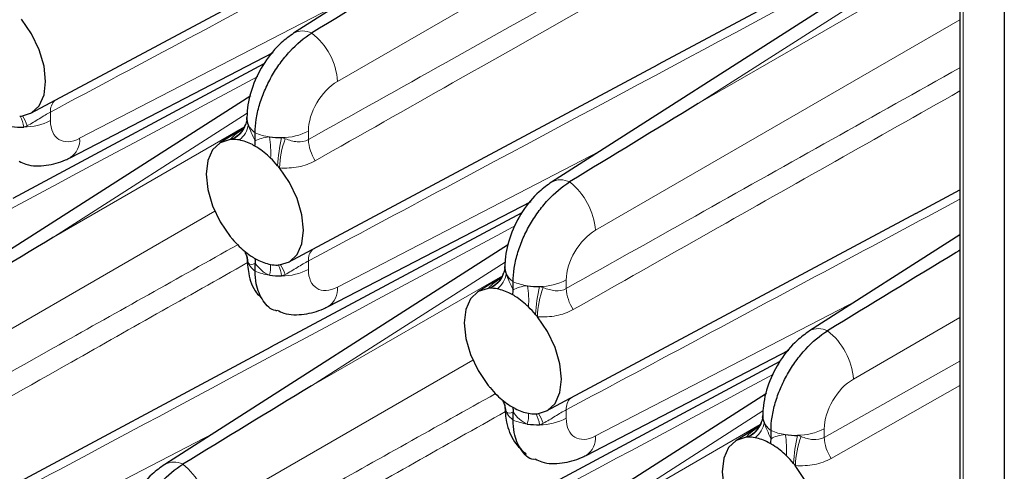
# Paper-space layout 'Blatt4' of a CAD drawing. Header units: millimetres. Extents: x 5 to 418, y 2 to 292.
# Tile 66 of 77: x 264.29 to 282.18, y 181.37 to 189.57. Entities that reach past the tile are written whole.
import ezdxf

# ---------------------------------------------------------------- set-up
doc = ezdxf.new("R2010")
doc.units = ezdxf.units.MM

psp = doc.layouts.new('Blatt4')

# ---------------------------------------------------------------- linework, layer by layer
at = {"color": 7, "linetype": 'Continuous', "lineweight": 25}
for p, q in [((281.372, 199.116), (281.372, 172.155)), ((282.177, 198.812), (282.177, 111.398)), ((281.372, 197.064), (269.269, 189.326)), ((275.884, 188.758), (281.372, 191.695)), ((264.494, 187.871), (271.206, 191.464)), ((281.372, 191.365), (273.954, 186.621)), ((265.211, 187.065), (268.897, 188.976)), ((264.172, 186.332), (268.734, 188.774)), ((269.178, 185.167), (275.891, 188.76)), ((268.489, 188.19), (262.242, 184.196)), ((268.419, 187.754), (268.421, 187.793)), ((268.367, 187.604), (267.929, 187.332)), ((268.385, 187.637), (268.396, 187.662)), ((268.57, 187.369), (268.57, 187.515)), ((280.568, 186.053), (281.372, 186.484)), ((269.896, 184.361), (273.582, 186.272)), ((268.857, 183.628), (273.419, 186.07)), ((273.863, 182.463), (280.575, 186.056)), ((281.372, 185.665), (278.638, 183.917)), ((273.173, 185.486), (266.927, 181.492)), ((268.57, 185.003), (268.57, 185.149)), ((273.07, 184.932), (273.081, 184.958)), ((273.103, 185.05), (273.105, 185.089)), ((273.051, 184.899), (272.613, 184.627)), ((273.255, 184.664), (273.255, 184.811)), ((262.152, 180.037), (268.864, 183.63)), ((274.58, 181.657), (278.266, 183.567)), ((273.542, 180.924), (278.103, 183.366)), ((277.858, 182.781), (271.611, 178.787)), ((273.255, 182.298), (273.255, 182.445)), ((277.754, 182.228), (277.765, 182.253)), ((277.788, 182.345), (277.79, 182.384)), ((277.736, 182.195), (277.298, 181.923)), ((277.94, 181.96), (277.94, 182.107))]:
    psp.add_line(p, q, dxfattribs=at)
at = {"color": 7, "linetype": 'Continuous', "lineweight": 18}
for p, q in [((281.431, 199.034), (281.431, 172.073)), ((281.372, 194.977), (270.067, 188.45)), ((281.372, 191.087), (276.618, 188.048)), ((276.618, 188.048), (281.372, 190.792)), ((265.382, 187.417), (270.148, 189.887)), ((281.372, 189.568), (274.752, 185.746)), ((264.852, 187.894), (264.852, 187.739)), ((268.425, 187.872), (264.907, 185.622)), ((264.907, 185.622), (268.375, 187.625)), ((269.537, 187.548), (269.537, 187.393)), ((270.067, 184.713), (274.832, 187.183)), ((267.84, 186.091), (263.04, 183.321)), ((281.372, 185.388), (281.303, 185.343)), ((281.303, 185.343), (281.372, 185.383)), ((269.537, 185.189), (269.537, 185.035)), ((273.109, 185.167), (269.591, 182.918)), ((269.591, 182.918), (273.06, 184.921)), ((274.222, 184.843), (274.222, 184.689)), ((274.752, 182.009), (279.517, 184.479)), ((281.372, 184.159), (279.436, 183.041)), ((272.524, 183.387), (267.725, 180.616)), ((278.906, 181.984), (281.372, 183.368)), ((281.372, 182.927), (279.031, 181.601)), ((274.222, 182.485), (274.222, 182.33)), ((277.794, 182.463), (274.276, 180.214)), ((263.04, 179.583), (267.806, 182.054)), ((274.276, 180.214), (277.745, 182.216)), ((278.906, 182.139), (278.906, 181.984))]:
    psp.add_line(p, q, dxfattribs=at)
at = {"color": 7, "linetype": 'Continuous', "lineweight": 25, "flags": 128}
for points in [[(264.327, 187.822), (264.508, 187.88), (264.647, 188.01), (264.735, 188.205), (264.764, 188.45), (264.735, 188.73), (264.647, 189.025), (264.508, 189.316), (264.327, 189.583)], [(268.118, 187.395), (267.937, 187.337), (267.798, 187.206), (267.711, 187.012), (267.681, 186.766), (267.711, 186.486), (267.798, 186.191), (267.937, 185.9), (268.118, 185.633)], [(269.012, 185.117), (269.193, 185.175), (269.332, 185.306), (269.419, 185.5), (269.449, 185.746), (269.419, 186.026), (269.332, 186.321), (269.193, 186.612), (269.012, 186.879)], [(272.803, 184.69), (272.622, 184.632), (272.483, 184.502), (272.396, 184.307), (272.366, 184.062), (272.396, 183.782), (272.483, 183.487), (272.622, 183.196), (272.803, 182.929)], [(273.696, 182.413), (273.878, 182.471), (274.017, 182.601), (274.104, 182.796), (274.134, 183.041), (274.104, 183.321), (274.017, 183.616), (273.878, 183.907), (273.696, 184.174)], [(277.488, 181.986), (277.306, 181.928), (277.167, 181.798), (277.08, 181.603), (277.05, 181.358), (277.08, 181.078), (277.167, 180.782), (277.306, 180.491), (277.488, 180.224)], [(278.381, 179.709), (278.562, 179.766), (278.701, 179.897), (278.788, 180.092), (278.818, 180.337), (278.788, 180.617), (278.701, 180.912), (278.562, 181.203), (278.381, 181.47)]]:
    psp.add_lwpolyline(points, dxfattribs=at)
at = {"color": 7, "linetype": 'Continuous', "lineweight": 18}
for centre, radius, start, end in [((269.435, 189.019), 0.349, 62.4672, 118.4199), ((268.844, 188.36), 1.227, 4.2325, 52.1426), ((265.115, 187.916), 0.263, 133.7727, 184.8448), ((263.729, 187.53), 0.644, 8.0475, 26.7196), ((263.612, 187.351), 0.872, 19.8706, 32.8361), ((264.36, 188.702), 1.081, 270.3271, 297.0843), ((267.964, 187.833), 0.464, 289.395, 335.0401), ((267.975, 187.807), 0.446, 293.3448, 353.2391), ((268.038, 187.718), 0.411, 306.2805, 352.5885), ((268.81, 187.844), 0.407, 206.1668, 233.8723), ((268.981, 188.485), 1.053, 247.041, 261.6922), ((267.36, 187.172), 1.494, 355.6366, 10.4647), ((272.197, 186.719), 3.225, 167.2826, 176.4276), ((269.045, 188.51), 1.081, 270.3271, 297.0844), ((265, 187.386), 0.384, 303.4371, 4.6985), ((270.633, 186.833), 1.621, 159.1818, 178.3647), ((270.303, 187.43), 0.767, 182.8059, 213.2754), ((274.12, 186.314), 0.349, 62.4675, 118.4196), ((273.528, 185.655), 1.227, 4.2324, 52.1427), ((268.052, 185.135), 0.394, 2.5172, 31.8561), ((269.799, 185.212), 0.263, 133.7728, 184.8445), ((268.81, 185.331), 0.407, 206.1668, 233.8723), ((268.34, 185.08), 0.511, 342.9333, 5.0685), ((268.413, 184.826), 0.644, 8.0476, 26.7193), ((268.297, 184.647), 0.872, 19.8679, 32.8389), ((268.981, 185.972), 1.053, 247.041, 261.6922), ((269.045, 185.997), 1.081, 270.3271, 297.0844), ((272.649, 185.128), 0.464, 289.3955, 335.0393), ((272.66, 185.102), 0.446, 293.3447, 353.2393), ((272.722, 185.013), 0.411, 306.2807, 352.5883), ((273.495, 185.14), 0.407, 206.1669, 233.8721), ((273.666, 185.781), 1.053, 247.041, 261.6921), ((272.045, 184.468), 1.494, 355.6369, 10.4644), ((273.729, 185.806), 1.081, 270.3271, 297.0842), ((269.684, 184.681), 0.384, 303.4368, 4.6988), ((276.882, 184.015), 3.226, 167.2829, 176.4272), ((275.317, 184.128), 1.621, 159.182, 178.3645), ((274.988, 184.726), 0.767, 182.8054, 213.2756), ((278.804, 183.61), 0.349, 62.4672, 118.4199), ((278.213, 182.951), 1.227, 4.2325, 52.1426), ((272.737, 182.43), 0.393, 2.5169, 31.8567), ((274.484, 182.507), 0.263, 133.774, 184.8441), ((273.495, 182.627), 0.407, 206.1669, 233.8721), ((273.025, 182.376), 0.511, 342.9341, 5.0677), ((273.098, 182.122), 0.644, 8.0471, 26.7195), ((272.982, 181.943), 0.871, 19.8654, 32.8414), ((273.666, 183.268), 1.053, 247.041, 261.6921), ((273.729, 183.293), 1.081, 270.3271, 297.0842), ((277.344, 182.398), 0.446, 293.3442, 353.2395), ((277.407, 182.309), 0.411, 306.2812, 352.5878), ((278.18, 182.436), 0.407, 206.1665, 233.8725), ((277.333, 182.424), 0.464, 289.3955, 335.0393), ((278.35, 183.076), 1.053, 247.041, 261.6921), ((278.414, 183.102), 1.081, 270.3269, 297.0846), ((274.369, 181.977), 0.384, 303.4367, 4.699), ((276.729, 181.763), 1.494, 355.6369, 10.4644), ((281.566, 181.31), 3.225, 167.2827, 176.4275), ((280.002, 181.424), 1.621, 159.182, 178.3645), ((279.673, 182.022), 0.767, 182.8061, 213.2749), ((267.093, 181.185), 0.349, 62.4701, 118.4171), ((266.501, 180.526), 1.227, 4.2332, 52.1418)]:
    psp.add_arc(centre, radius, start, end, dxfattribs=at)
at = {"color": 7, "linetype": 'Continuous', "lineweight": 25}
for centre, radius, start, end in [((264.277, 188.337), 0.518, 271.8725, 275.6226), ((268.682, 187.776), 0.262, 176.3402, 205.1674), ((264.336, 188.898), 1.278, 261.3874, 271.3692), ((269.02, 188.707), 1.278, 261.3872, 271.3694), ((268.169, 186.878), 0.519, 91.8888, 95.6262), ((268.169, 186.798), 0.599, 79.2603, 91.6172), ((268.113, 186.537), 0.866, 62.0169, 78.8294), ((267.789, 185.976), 1.515, 45.5928, 57.1612), ((267.544, 185.714), 1.874, 40.0481, 45.8227), ((267.426, 185.614), 2.028, 38.5811, 40.0879), ((269.696, 186.892), 2.019, 218.582, 220.0958), ((269.586, 186.797), 1.873, 220.0459, 225.8223), ((269.342, 186.537), 1.516, 225.5955, 237.1585), ((268.682, 185.263), 0.262, 176.3402, 205.1674), ((269.017, 185.976), 0.867, 242.021, 258.8254), ((268.961, 185.714), 0.599, 259.2613, 271.6213), ((268.961, 185.633), 0.518, 271.8742, 275.6217), ((269.02, 186.194), 1.278, 261.3872, 271.3694), ((273.367, 185.072), 0.262, 176.3392, 205.1679), ((273.705, 186.003), 1.278, 261.3874, 271.3694), ((272.854, 184.174), 0.519, 91.8864, 95.6272), ((272.854, 184.093), 0.599, 79.2599, 91.6177), ((272.798, 183.832), 0.866, 62.0168, 78.8295), ((272.474, 183.271), 1.515, 45.5929, 57.1611), ((272.228, 183.01), 1.874, 40.0481, 45.8225), ((272.111, 182.91), 2.028, 38.5811, 40.0879), ((274.379, 184.187), 2.017, 218.5816, 220.0968), ((274.271, 184.093), 1.873, 220.0457, 225.8225), ((274.026, 183.832), 1.516, 225.5954, 237.1586), ((273.367, 182.559), 0.262, 176.3392, 205.1679), ((273.702, 183.271), 0.867, 242.0211, 258.8252), ((273.646, 183.01), 0.599, 259.2615, 271.6214), ((273.646, 182.929), 0.518, 271.8742, 275.6217), ((278.051, 182.367), 0.262, 176.3395, 205.1687), ((273.705, 183.49), 1.278, 261.3874, 271.3694), ((277.539, 181.468), 0.52, 91.8911, 95.6252), ((277.538, 181.389), 0.599, 79.2604, 91.6166), ((277.482, 181.128), 0.866, 62.0168, 78.8295), ((278.39, 183.298), 1.278, 261.3877, 271.3691), ((277.158, 180.567), 1.515, 45.5928, 57.1612), ((276.913, 180.306), 1.874, 40.0481, 45.8225), ((276.796, 180.205), 2.028, 38.5811, 40.0879)]:
    psp.add_arc(centre, radius, start, end, dxfattribs=at)
for centre in [(271.947, 190.148), (276.632, 187.444), (264.921, 185.018), (281.317, 184.739), (269.605, 182.314)]:
    psp.add_ellipse(centre, major_axis=(20.258, 12.315), ratio=0.022083, start_param=1.558058, end_param=1.673678, dxfattribs=at)
at = {"color": 7, "linetype": 'Continuous', "lineweight": 18}
for centre, start_param, end_param in [((270.081, 187.846), 0.825291, 2.369907), ((265.397, 188.037), 2.369907, 3.914523), ((274.766, 185.141), 0.825291, 2.369907), ((270.081, 185.333), 2.369907, 3.914523), ((279.45, 182.437), 0.825291, 2.369907), ((274.766, 182.629), 2.369907, 3.914523)]:
    psp.add_ellipse(centre, major_axis=(0.39, 0.641), ratio=0.592292, start_param=start_param, end_param=end_param, dxfattribs=at)
for points, knots in [([(278.212, 195.044), (277.927, 194.891), (274.307, 192.949), (269.854, 190.566), (265.686, 188.339), (264.852, 187.894)], [0, 0, 0, 0, 0.064099, 0.81282, 1, 1, 1, 1]), ([(269.537, 187.393), (270.371, 187.861), (274.316, 190.075), (278.261, 192.285), (281.372, 194.027)], [0, 0, 0, 0, 0.211292, 1, 1, 1, 1]), ([(281.372, 193.627), (278.3, 191.894), (274.395, 189.692), (270.493, 187.481), (269.662, 187.01)], [0, 0, 0, 0, 0.786891, 1, 1, 1, 1]), ([(281.372, 191.522), (278.261, 189.856), (274.316, 187.743), (270.371, 185.635), (269.537, 185.189)], [0, 0, 0, 0, 0.788708, 1, 1, 1, 1]), ([(274.222, 184.689), (275.055, 185.157), (277.439, 186.495), (279.822, 187.83), (281.372, 188.698)], [0, 0, 0, 0, 0.3497154, 1, 1, 1, 1]), ([(268.616, 188.538), (265.853, 187.058), (262.256, 185.131), (258.659, 183.21), (257.826, 182.764)], [0, 0, 0, 0, 0.768249, 1, 1, 1, 1]), ([(281.372, 188.277), (279.862, 187.425), (277.519, 186.103), (275.178, 184.776), (274.346, 184.305)], [0, 0, 0, 0, 0.64482, 1, 1, 1, 1]), ([(264.852, 187.894), (264.822, 187.878), (264.789, 187.859), (264.721, 187.819), (264.685, 187.796), (264.578, 187.73), (264.506, 187.686), (264.432, 187.647)], [0, 0, 0, 0, 0.25, 0.25, 0.5, 0.5, 1, 1, 1, 1]), ([(268.118, 187.395), (268.124, 187.402), (268.163, 187.447), (268.229, 187.503), (268.326, 187.565), (268.35, 187.581)], [0, 0, 0, 0, 0.11985, 0.776492, 1, 1, 1, 1]), ([(269.117, 187.409), (269.19, 187.381), (269.262, 187.36), (269.405, 187.347), (269.475, 187.358), (269.537, 187.393)], [0, 0, 0, 0, 0.5, 0.5, 1, 1, 1, 1]), ([(269.662, 187.01), (269.568, 186.956), (269.466, 186.92), (269.247, 186.878), (269.132, 186.872), (269.012, 186.879)], [0, 0, 0, 0, 0.5, 0.5, 1, 1, 1, 1]), ([(281.372, 186.31), (279.822, 185.48), (277.439, 184.204), (275.055, 182.93), (274.222, 182.485)], [0, 0, 0, 0, 0.650285, 1, 1, 1, 1]), ([(273.301, 185.833), (270.537, 184.353), (266.94, 182.427), (263.344, 180.505), (262.51, 180.06)], [0, 0, 0, 0, 0.768249, 1, 1, 1, 1]), ([(262.51, 182.263), (263.344, 182.731), (265.258, 183.806), (267.172, 184.878), (268.253, 185.484)], [0, 0, 0, 0, 0.435452, 1, 1, 1, 1]), ([(268.432, 185.158), (267.331, 184.537), (265.398, 183.446), (263.466, 182.351), (262.635, 181.88)], [0, 0, 0, 0, 0.569523, 1, 1, 1, 1]), ([(269.537, 185.189), (269.506, 185.173), (269.474, 185.155), (269.405, 185.114), (269.369, 185.092), (269.262, 185.026), (269.19, 184.982), (269.117, 184.943)], [0, 0, 0, 0, 0.25, 0.25, 0.5, 0.5, 1, 1, 1, 1]), ([(272.803, 184.69), (272.809, 184.697), (272.847, 184.742), (272.914, 184.799), (273.01, 184.861), (273.035, 184.876)], [0, 0, 0, 0, 0.119849, 0.776492, 1, 1, 1, 1]), ([(273.802, 184.704), (273.875, 184.676), (273.947, 184.655), (274.089, 184.643), (274.16, 184.653), (274.222, 184.689)], [0, 0, 0, 0, 0.5, 0.5, 1, 1, 1, 1]), ([(274.346, 184.305), (274.253, 184.252), (274.151, 184.216), (273.932, 184.174), (273.816, 184.168), (273.696, 184.174)], [0, 0, 0, 0, 0.5, 0.5, 1, 1, 1, 1]), ([(277.985, 183.129), (275.222, 181.649), (271.625, 179.723), (268.028, 177.801), (267.195, 177.356)], [0, 0, 0, 0, 0.7682486, 1, 1, 1, 1]), ([(267.195, 179.559), (268.028, 180.027), (269.943, 181.102), (271.857, 182.174), (272.937, 182.779)], [0, 0, 0, 0, 0.435452, 1, 1, 1, 1]), ([(273.116, 182.453), (272.015, 181.832), (270.083, 180.742), (268.151, 179.647), (267.32, 179.176)], [0, 0, 0, 0, 0.569523, 1, 1, 1, 1]), ([(274.222, 182.485), (274.191, 182.469), (274.158, 182.45), (274.09, 182.41), (274.054, 182.388), (273.947, 182.322), (273.875, 182.278), (273.802, 182.239)], [0, 0, 0, 0, 0.25, 0.25, 0.5, 0.5, 1, 1, 1, 1]), ([(277.488, 181.986), (277.493, 181.993), (277.532, 182.038), (277.599, 182.094), (277.695, 182.156), (277.719, 182.172)], [0, 0, 0, 0, 0.119849, 0.776491, 1, 1, 1, 1]), ([(278.486, 182), (278.559, 181.972), (278.631, 181.951), (278.774, 181.939), (278.844, 181.949), (278.906, 181.984)], [0, 0, 0, 0, 0.5, 0.5, 1, 1, 1, 1]), ([(279.031, 181.601), (278.937, 181.548), (278.836, 181.512), (278.616, 181.469), (278.501, 181.464), (278.381, 181.47)], [0, 0, 0, 0, 0.5, 0.5, 1, 1, 1, 1])]:
    psp.add_open_spline(points, degree=3, knots=knots, dxfattribs=at)
at = {"color": 7, "linetype": 'Continuous', "lineweight": 25}
for points, knots in [([(269.269, 189.326), (269.192, 189.27), (268.994, 189.127), (268.727, 188.801), (268.511, 188.37), (268.427, 188.016), (268.421, 187.822), (268.42, 187.775)], [0, 0, 0, 0, 0.1590122, 0.4118726, 0.6709509, 0.9215181, 1, 1, 1, 1]), ([(268.57, 187.515), (268.57, 187.595), (268.577, 187.676), (268.603, 187.844), (268.622, 187.932), (268.673, 188.107), (268.705, 188.194), (268.779, 188.367), (268.822, 188.455), (268.916, 188.621), (268.967, 188.702), (269.079, 188.856), (269.139, 188.929), (269.324, 189.131), (269.46, 189.244), (269.597, 189.328)], [0, 0, 0, 0, 0.125, 0.125, 0.25, 0.25, 0.375, 0.375, 0.5, 0.5, 0.625, 0.625, 0.75, 0.75, 1, 1, 1, 1]), ([(268.387, 187.664), (268.382, 187.644), (268.37, 187.594), (268.337, 187.564), (268.339, 187.566), (268.34, 187.566)], [0, 0, 0, 0, 0.298916, 0.777575, 1, 1, 1, 1]), ([(268.42, 187.771), (268.419, 187.756), (268.417, 187.719), (268.395, 187.668), (268.383, 187.638)], [0, 0, 0, 0, 0.416019, 1, 1, 1, 1]), ([(264.284, 187.002), (264.325, 186.981), (264.476, 186.905), (264.779, 186.915), (265.045, 186.983), (265.183, 187.052), (265.211, 187.065)], [0, 0, 0, 0, 0.140065, 0.52421, 0.90346, 1, 1, 1, 1]), ([(273.954, 186.621), (273.877, 186.566), (273.679, 186.423), (273.412, 186.097), (273.196, 185.666), (273.112, 185.312), (273.106, 185.118), (273.105, 185.071)], [0, 0, 0, 0, 0.159012, 0.411873, 0.670951, 0.921518, 1, 1, 1, 1]), ([(273.255, 184.811), (273.255, 184.89), (273.262, 184.972), (273.287, 185.14), (273.307, 185.227), (273.358, 185.402), (273.389, 185.489), (273.463, 185.663), (273.506, 185.75), (273.601, 185.917), (273.652, 185.997), (273.764, 186.151), (273.824, 186.225), (274.009, 186.426), (274.144, 186.54), (274.281, 186.624)], [0, 0, 0, 0, 0.125, 0.125, 0.25, 0.25, 0.375, 0.375, 0.5, 0.5, 0.625, 0.625, 0.75, 0.75, 1, 1, 1, 1]), ([(268.383, 185.341), (268.39, 185.331), (268.414, 185.299), (268.42, 185.257), (268.42, 185.259), (268.42, 185.26)], [0, 0, 0, 0, 0.244908, 0.778693, 1, 1, 1, 1]), ([(268.42, 185.263), (268.427, 185.162), (268.444, 184.935), (268.531, 184.671), (268.647, 184.554), (268.674, 184.527)], [0, 0, 0, 0, 0.380248, 0.859536, 1, 1, 1, 1]), ([(268.961, 184.284), (268.956, 184.285), (268.849, 184.294), (268.706, 184.455), (268.585, 184.713), (268.574, 184.924), (268.57, 185.003)], [0, 0, 0, 0, 0.016726, 0.396809, 0.77696, 1, 1, 1, 1]), ([(273.072, 184.96), (273.067, 184.94), (273.055, 184.889), (273.021, 184.859), (273.024, 184.861), (273.024, 184.862)], [0, 0, 0, 0, 0.298917, 0.777576, 1, 1, 1, 1]), ([(273.104, 185.067), (273.104, 185.051), (273.101, 185.014), (273.08, 184.963), (273.067, 184.934)], [0, 0, 0, 0, 0.416019, 1, 1, 1, 1]), ([(268.969, 184.297), (269.009, 184.277), (269.161, 184.2), (269.464, 184.211), (269.73, 184.279), (269.868, 184.347), (269.896, 184.361)], [0, 0, 0, 0, 0.140065, 0.52421, 0.90346, 1, 1, 1, 1]), ([(278.638, 183.917), (278.562, 183.862), (278.363, 183.718), (278.097, 183.392), (277.88, 182.961), (277.796, 182.608), (277.791, 182.413), (277.789, 182.367)], [0, 0, 0, 0, 0.159012, 0.411873, 0.670951, 0.921518, 1, 1, 1, 1]), ([(277.94, 182.107), (277.94, 182.186), (277.946, 182.267), (277.972, 182.435), (277.992, 182.523), (278.043, 182.698), (278.074, 182.785), (278.148, 182.959), (278.191, 183.046), (278.285, 183.213), (278.337, 183.293), (278.448, 183.447), (278.508, 183.52), (278.694, 183.722), (278.829, 183.836), (278.966, 183.919)], [0, 0, 0, 0, 0.125, 0.125, 0.25, 0.25, 0.375, 0.375, 0.5, 0.5, 0.625, 0.625, 0.75, 0.75, 1, 1, 1, 1]), ([(273.068, 182.636), (273.075, 182.626), (273.098, 182.595), (273.104, 182.553), (273.104, 182.555), (273.104, 182.556)], [0, 0, 0, 0, 0.244908, 0.778695, 1, 1, 1, 1]), ([(273.105, 182.558), (273.111, 182.457), (273.126, 182.229), (273.248, 181.909), (273.418, 181.747), (273.494, 181.675)], [0, 0, 0, 0, 0.303829, 0.686795, 1, 1, 1, 1]), ([(273.645, 181.58), (273.641, 181.58), (273.534, 181.59), (273.391, 181.751), (273.27, 182.008), (273.259, 182.22), (273.255, 182.298)], [0, 0, 0, 0, 0.016726, 0.396809, 0.77696, 1, 1, 1, 1]), ([(277.756, 182.255), (277.751, 182.236), (277.739, 182.185), (277.706, 182.155), (277.708, 182.157), (277.709, 182.157)], [0, 0, 0, 0, 0.298916, 0.777575, 1, 1, 1, 1]), ([(277.789, 182.362), (277.788, 182.347), (277.786, 182.31), (277.764, 182.259), (277.752, 182.229)], [0, 0, 0, 0, 0.416018, 1, 1, 1, 1]), ([(273.653, 181.593), (273.694, 181.572), (273.845, 181.496), (274.148, 181.506), (274.415, 181.575), (274.553, 181.643), (274.58, 181.657)], [0, 0, 0, 0, 0.140065, 0.52421, 0.90346, 1, 1, 1, 1]), ([(266.927, 181.492), (266.85, 181.436), (266.652, 181.293), (266.385, 180.967), (266.169, 180.536), (266.085, 180.182), (266.079, 179.988), (266.078, 179.942)], [0, 0, 0, 0, 0.159014, 0.411872, 0.670951, 0.921522, 1, 1, 1, 1]), ([(266.228, 179.682), (266.228, 179.761), (266.235, 179.842), (266.261, 180.01), (266.28, 180.098), (266.331, 180.273), (266.362, 180.36), (266.436, 180.534), (266.479, 180.621), (266.574, 180.787), (266.625, 180.868), (266.737, 181.022), (266.797, 181.095), (266.982, 181.297), (267.117, 181.411), (267.254, 181.494)], [0, 0, 0, 0, 0.125, 0.125, 0.25, 0.25, 0.375, 0.375, 0.5, 0.5, 0.625, 0.625, 0.75, 0.75, 1, 1, 1, 1])]:
    psp.add_open_spline(points, degree=3, knots=knots, dxfattribs=at)
at = {"color": 7, "linetype": 'Continuous', "lineweight": 18}
for points in [[(264.432, 187.647), (264.411, 187.636), (264.389, 187.627), (264.366, 187.621)], [(268.445, 187.665), (268.474, 187.576), (268.52, 187.472), (268.57, 187.369)], [(268.57, 187.369), (268.637, 187.404), (268.721, 187.433), (268.829, 187.443)], [(269.051, 187.429), (269.074, 187.424), (269.096, 187.417), (269.117, 187.409)], [(268.57, 185.149), (268.52, 185.123), (268.474, 185.116), (268.445, 185.152)], [(268.829, 184.93), (268.721, 184.973), (268.637, 185.056), (268.57, 185.149)], [(269.117, 184.943), (269.096, 184.932), (269.074, 184.923), (269.051, 184.916)], [(273.13, 184.96), (273.158, 184.872), (273.205, 184.768), (273.255, 184.664)], [(273.255, 184.664), (273.322, 184.7), (273.406, 184.729), (273.514, 184.739)], [(273.736, 184.725), (273.759, 184.719), (273.781, 184.712), (273.802, 184.704)], [(273.255, 182.445), (273.205, 182.419), (273.158, 182.412), (273.13, 182.447)], [(273.514, 182.226), (273.406, 182.269), (273.322, 182.351), (273.255, 182.445)], [(273.802, 182.239), (273.781, 182.227), (273.759, 182.218), (273.736, 182.212)], [(277.814, 182.256), (277.843, 182.168), (277.889, 182.063), (277.94, 181.96)], [(277.94, 181.96), (278.006, 181.996), (278.091, 182.025), (278.198, 182.034)], [(278.42, 182.02), (278.443, 182.015), (278.465, 182.008), (278.486, 182)]]:
    psp.add_open_spline(points, degree=3, dxfattribs=at)
at = {"color": 7, "linetype": 'Continuous', "lineweight": 25}
for points in [[(268.565, 187.277), (268.55, 187.285), (268.535, 187.294), (268.519, 187.302)], [(268.565, 187.277), (268.569, 187.308), (268.57, 187.339), (268.57, 187.369)], [(268.611, 187.249), (268.596, 187.259), (268.58, 187.268), (268.565, 187.277)], [(268.519, 185.263), (268.535, 185.253), (268.55, 185.244), (268.565, 185.235)], [(268.565, 185.235), (268.58, 185.227), (268.596, 185.218), (268.611, 185.21)], [(268.565, 185.235), (268.569, 185.208), (268.57, 185.179), (268.57, 185.149)], [(273.25, 184.572), (273.234, 184.581), (273.219, 184.589), (273.204, 184.597)], [(273.25, 184.572), (273.253, 184.604), (273.255, 184.635), (273.255, 184.664)], [(273.295, 184.545), (273.28, 184.554), (273.265, 184.564), (273.25, 184.572)], [(273.204, 182.559), (273.219, 182.549), (273.234, 182.54), (273.25, 182.531)], [(273.25, 182.531), (273.265, 182.522), (273.28, 182.514), (273.295, 182.506)], [(273.25, 182.531), (273.253, 182.503), (273.255, 182.475), (273.255, 182.445)], [(277.934, 181.868), (277.919, 181.877), (277.904, 181.885), (277.889, 181.893)], [(277.934, 181.868), (277.938, 181.899), (277.94, 181.93), (277.94, 181.96)], [(277.98, 181.84), (277.965, 181.85), (277.95, 181.859), (277.934, 181.868)]]:
    psp.add_open_spline(points, degree=3, dxfattribs=at)

doc.saveas('drawing.dxf')
